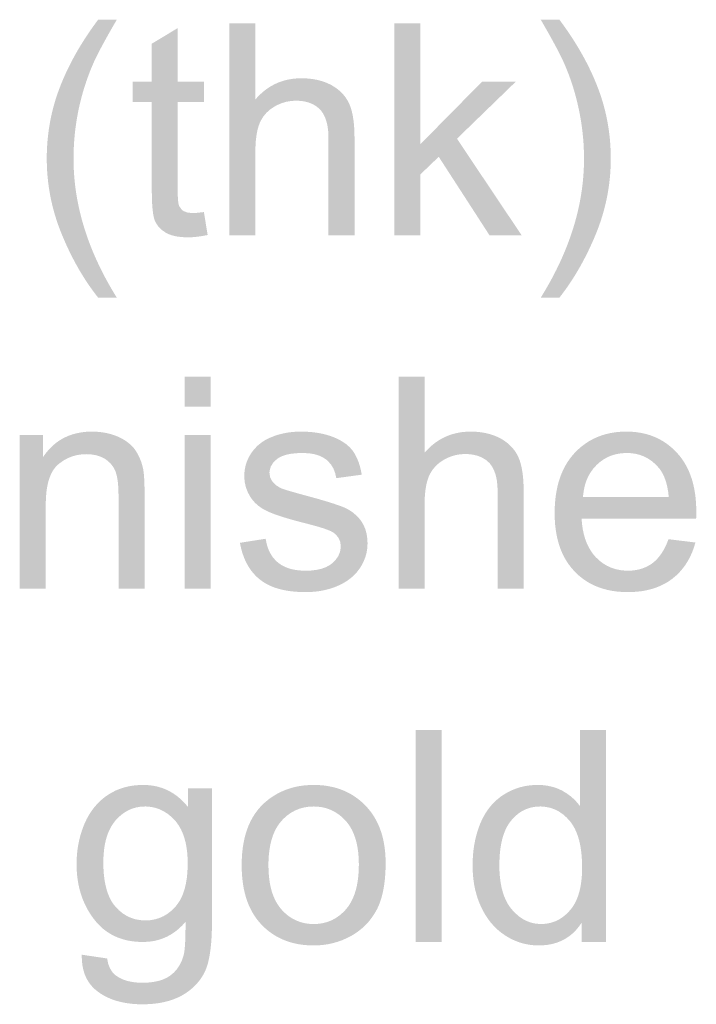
# Model space of a CAD drawing. Header units: millimetres. Extents: x 502444 to 745500, y -417645 to -375189.
# Tile 118 of 208: x 704653 to 705334, y -402509 to -401518. Entities that reach past the tile are written whole.
import ezdxf

# ---------------------------------------------------------------- set-up
doc = ezdxf.new("R2010")
doc.units = ezdxf.units.MM
doc.layers.add('PDF_Solid Fills', color=7, linetype='Continuous')

msp = doc.modelspace()

# ---------------------------------------------------------------- hatches: boundary and pattern name
at = {"layer": 'PDF_Solid Fills', "lineweight": 25, "transparency": 33554559}
for points in [[(704750.98636, -401517.59974), (704732.20476, -401517.59974), (704729.70372, -401520.98053), (704726.56976, -401525.33917), (704723.5376, -401529.70097), (704720.60617, -401534.06383), (704717.77654, -401538.42985), (704715.04817, -401542.79693), (704712.42159, -401547.16612), (704709.89576, -401551.53846), (704707.47171, -401555.91187), (704705.14893, -401560.28739), (704702.92742, -401564.66607), (704700.8077, -401569.0458), (704698.78924, -401573.42765), (704696.87206, -401577.8116), (704695.05614, -401582.19766), (704693.342, -401586.58583), (704691.72914, -401590.97612), (704690.90319, -401593.36324), (704689.3668, -401598.09529), (704687.95383, -401602.85899), (704686.66323, -401607.65434), (704685.49551, -401612.48133), (704684.45121, -401617.34102), (704683.52927, -401622.23236), (704682.73022, -401627.15534), (704682.05459, -401632.10997), (704681.50132, -401637.0973), (704681.07147, -401642.11627), (704680.76398, -401647.16689), (704680.57991, -401652.24915), (704680.5182, -401657.36411), (704680.5393, -401660.3198), (704680.67379, -401665.33983), (704680.93118, -401670.33876), (704681.3125, -401675.3166), (704681.81672, -401680.27228), (704682.44488, -401685.20581), (704683.19646, -401690.1193), (704684.07146, -401695.00958), (704685.06935, -401699.87876), (704686.19118, -401704.72685), (704687.43643, -401709.55279), (704688.8051, -401714.35762), (704690.29718, -401719.14137), (704691.91321, -401723.90296), (704693.65213, -401728.6424), (704695.51447, -401733.36074), (704697.08619, -401737.1371), (704699.19537, -401741.9989), (704701.36572, -401746.7742), (704703.59778, -401751.46512), (704705.89102, -401756.07059), (704708.24597, -401760.58956), (704710.66263, -401765.02415), (704713.13995, -401769.37224), (704715.67949, -401773.63594), (704718.2797, -401777.81314), (704720.94214, -401781.90596), (704723.66523, -401785.91228), (704726.45056, -401789.83315), (704729.29707, -401793.66964), (704732.20476, -401797.41963), (704750.98636, -401797.41963), (704748.44628, -401793.2804), (704745.66781, -401788.6032), (704742.98691, -401783.92494), (704740.40358, -401779.24774), (704737.91783, -401774.56948), (704735.52912, -401769.89123), (704733.23852, -401765.21191), (704731.04496, -401760.5326), (704728.94897, -401755.85329), (704726.95056, -401751.17398), (704725.04972, -401746.49361), (704723.24593, -401741.81325), (704721.54024, -401737.13288), (704719.93159, -401732.45146), (704718.42052, -401727.77003), (704717.00702, -401723.08861), (704715.6911, -401718.40614), (704714.47222, -401713.72366), (704713.35144, -401709.04119), (704712.32771, -401704.35765), (704711.40155, -401699.67518), (704710.57297, -401694.99059), (704709.84196, -401690.30706), (704709.20799, -401685.62248), (704708.67213, -401680.93789), (704708.23331, -401676.2533), (704707.89207, -401671.56766), (704707.6484, -401666.88202), (704707.5023, -401662.19638), (704707.45325, -401657.50969), (704707.50441, -401652.53713), (704707.65948, -401647.53819), (704707.91791, -401642.54454), (704708.27973, -401637.55616), (704708.74544, -401632.57199), (704709.31454, -401627.5931), (704709.987, -401622.61843), (704710.76337, -401617.64904), (704711.64364, -401612.68386), (704712.62676, -401607.72396), (704713.71431, -401602.76933), (704714.68003, -401598.78095), (704715.96483, -401593.88117), (704717.34721, -401589.0257), (704718.82717, -401584.21559), (704720.40469, -401579.44978), (704722.07979, -401574.73038), (704723.85247, -401570.05529), (704725.72324, -401565.4245), (704727.69106, -401560.84013), (704728.65678, -401558.69773), (704730.13673, -401555.58381), (704731.86668, -401552.10703), (704733.84716, -401548.26737), (704736.07817, -401544.0638), (704738.55918, -401539.49841), (704741.29071, -401534.56805), (704744.27224, -401529.27587), (704747.5043, -401523.61977)], [(705196.36327, -401517.59974), (705177.58115, -401517.59974), (705180.58114, -401522.78855), (705183.84695, -401528.50372), (705186.86435, -401533.85813), (705189.63333, -401538.8539), (705192.15284, -401543.48997), (705194.42445, -401547.76632), (705196.4466, -401551.68298), (705198.22086, -401555.24099), (705199.74564, -401558.43823), (705201.02201, -401561.27683), (705202.60375, -401564.94243), (705204.49035, -401569.56689), (705206.27569, -401574.23777), (705207.95922, -401578.95294), (705209.54097, -401583.71348), (705211.02146, -401588.51832), (705212.40067, -401593.36957), (705213.67757, -401598.26513), (705214.85372, -401603.20604), (705215.85319, -401607.69443), (705216.85266, -401612.64272), (705217.74717, -401617.5984), (705218.5362, -401622.56147), (705219.22027, -401627.53192), (705219.79886, -401632.51081), (705220.27248, -401637.49603), (705220.64063, -401642.48863), (705220.90381, -401647.48756), (705221.06151, -401652.49493), (705221.11425, -401657.50969), (705221.07628, -401661.65735), (705220.94126, -401666.34405), (705220.70866, -401671.02969), (705220.3785, -401675.71428), (705219.95128, -401680.39991), (705219.42597, -401685.0845), (705218.8036, -401689.76909), (705218.08367, -401694.45262), (705217.26616, -401699.13615), (705216.35161, -401703.81968), (705215.33895, -401708.50321), (705214.22925, -401713.18569), (705213.02197, -401717.86816), (705211.71713, -401722.55064), (705210.3147, -401727.23206), (705208.81471, -401731.91348), (705207.21766, -401736.59491), (705205.52252, -401741.27527), (705203.73034, -401745.95564), (705201.84057, -401750.63601), (705199.85324, -401755.31637), (705197.76885, -401759.99569), (705195.58637, -401764.67499), (705193.30684, -401769.35325), (705190.92974, -401774.03151), (705188.45506, -401778.70976), (705185.88281, -401783.38802), (705183.21299, -401788.06523), (705180.44612, -401792.74243), (705177.58115, -401797.41963), (705196.36327, -401797.41963), (705198.56579, -401794.57575), (705201.41125, -401790.75931), (705204.19816, -401786.85742), (705206.926, -401782.86904), (705209.5953, -401778.79626), (705212.20605, -401774.63805), (705214.7572, -401770.39333), (705217.25034, -401766.06423), (705219.6844, -401761.64863), (705222.0594, -401757.14759), (705224.37585, -401752.5611), (705226.63322, -401747.89023), (705228.83206, -401743.13286), (705230.97182, -401738.28899), (705233.05304, -401733.36074), (705234.16063, -401730.59492), (705235.95071, -401725.86392), (705237.61737, -401721.11183), (705239.16062, -401716.33758), (705240.58044, -401711.54118), (705241.87685, -401706.72474), (705243.04984, -401701.88509), (705244.09889, -401697.02434), (705245.02505, -401692.1425), (705245.82726, -401687.23956), (705246.50606, -401682.31341), (705247.06196, -401677.36722), (705247.49393, -401672.39888), (705247.80247, -401667.40839), (705247.9876, -401662.39785), (705248.0493, -401657.36411), (705248.03348, -401654.76708), (705247.91006, -401649.66793), (705247.66323, -401644.60149), (705247.2935, -401639.5667), (705246.80141, -401634.5646), (705246.18591, -401629.5931), (705245.44752, -401624.65429), (705244.58623, -401619.74819), (705243.60259, -401614.87268), (705242.49552, -401610.02986), (705241.26556, -401605.21869), (705239.91272, -401600.43917), (705238.43699, -401595.6913), (705236.83836, -401590.97612), (705235.59628, -401587.57106), (705233.90483, -401583.18184), (705232.11158, -401578.79577), (705230.2176, -401574.41076), (705228.22183, -401570.02786), (705226.12426, -401565.64813), (705223.92595, -401561.26945), (705221.62585, -401556.89288), (705219.22449, -401552.51947), (705216.72186, -401548.14712), (705214.11744, -401543.77688), (705211.41175, -401539.40875), (705208.60479, -401535.04273), (705205.69658, -401530.67882), (705202.68709, -401526.31702), (705199.57581, -401521.95732)], [(704812.28207, -401526.04381), (704786.22043, -401541.7674), (704786.22043, -401580.05737), (704767.00213, -401580.05737), (704767.00213, -401600.43917), (704786.22043, -401600.43917), (704786.22043, -401689.39356), (704786.22518, -401691.1309), (704786.34596, -401698.08447), (704786.63183, -401704.19837), (704787.08225, -401709.47262), (704787.69775, -401713.9072), (704827.13277, -401712.25109), (704822.36801, -401711.8513), (704818.25146, -401710.35764), (704816.57056, -401709.16566), (704813.73829, -401705.26272), (704812.96983, -401702.4758), (704812.45401, -401697.60767), (704812.28207, -401690.84925), (704812.28207, -401600.43917), (704838.63485, -401600.43917), (704838.63485, -401580.05737), (704812.28207, -401580.05737)], [(704890.46698, -401521.24003), (704864.25977, -401521.24003), (704864.25977, -401734.67086), (704890.46698, -401734.67086), (704890.46698, -401650.0846), (704890.55137, -401645.17006), (704890.8905, -401639.51396), (704891.48807, -401634.3241), (704892.34461, -401629.59943), (704893.46011, -401625.34205), (704894.83458, -401621.54987), (704895.95536, -401619.15642), (704898.48225, -401615.02668), (704901.58825, -401611.30728), (704905.27443, -401607.99822), (704909.53971, -401605.09844), (704912.24856, -401603.63009), (704916.82555, -401601.66068), (704921.53967, -401600.25457), (704926.39093, -401599.41069), (704931.37931, -401599.12905), (704890.46698, -401597.81892)], [(705056.44594, -401521.24003), (705030.23874, -401521.24003), (705030.23874, -401734.67086), (705056.44594, -401734.67086), (705056.44594, -401673.37884), (705074.9364, -401655.61729), (705056.44594, -401642.95065)], [(704936.76643, -401576.56266), (704932.69893, -401576.67869), (704927.73375, -401577.15126), (704922.93313, -401577.98881), (704918.2976, -401579.19029), (704913.82714, -401580.75779), (704909.52178, -401582.68922), (704905.38097, -401584.98563), (704901.40524, -401587.64701), (704897.59407, -401590.67232), (704893.94798, -401594.06366), (704890.46698, -401597.81892), (704931.37931, -401599.12905), (704933.67519, -401599.17863), (704939.00693, -401599.72926), (704943.85976, -401600.88748), (704948.23422, -401602.6533), (704952.13031, -401605.02776), (704955.54802, -401608.00982), (704956.13662, -401608.66383), (704958.53693, -401611.96129), (704960.50106, -401615.80938), (704962.02849, -401620.20599), (704963.11973, -401625.15113), (704963.77426, -401630.64689), (704963.99261, -401636.69118), (704963.99261, -401734.67086), (704990.19982, -401734.67086), (704990.19982, -401636.69118), (704990.19929, -401636.27029), (704990.07746, -401630.08571), (704989.73938, -401624.33256), (704989.18558, -401619.01085), (704988.41607, -401614.12162), (704987.43084, -401609.66277), (704986.22989, -401605.63641), (704984.8127, -401602.04149), (704983.99203, -401600.37272), (704981.50153, -401596.2472), (704978.51842, -401592.47189), (704975.04269, -401589.04996), (704971.07435, -401585.9793), (704966.61339, -401583.25989), (704965.79535, -401582.8369), (704961.54431, -401580.92024), (704957.05856, -401579.35168), (704952.33758, -401578.13122), (704947.3819, -401577.25991), (704942.19151, -401576.73776)], [(705152.39346, -401580.05737), (705118.4695, -401580.05737), (705056.44594, -401642.95065), (705074.9364, -401655.61729), (705126.04068, -401734.67086), (705158.36284, -401734.67086), (705093.28128, -401637.41902)], [(704838.63485, -401711.23211), (704836.83263, -401711.47894), (704831.4587, -401712.05806), (704827.13277, -401712.25109), (704787.69775, -401713.9072), (704788.47834, -401717.50213), (704789.42348, -401720.25845), (704790.14342, -401721.77744), (704792.76156, -401725.76899), (704796.20986, -401729.24261), (704800.48885, -401732.19618), (704802.60383, -401733.27635), (704806.694, -401734.77846), (704811.39336, -401735.85124), (704816.70189, -401736.4947), (704822.6196, -401736.70988), (704827.04522, -401736.56959), (704831.87537, -401736.13393), (704837.00036, -401735.40503), (704842.42017, -401734.37972)], [(704845.47765, -401876.95949), (704819.27097, -401876.95949), (704819.27097, -401907.09653), (704845.47765, -401907.09653)], [(705060.66797, -401876.95949), (705034.4613, -401876.95949), (705034.4613, -402090.39138), (705060.66797, -402090.39138), (705060.66797, -402005.80512), (705060.75289, -402000.88952), (705061.0915, -401995.23342), (705061.6896, -401990.04356), (705062.54613, -401985.31994), (705063.66164, -401981.06151), (705065.03611, -401977.26933), (705066.15688, -401974.87588), (705068.68325, -401970.7472), (705071.78978, -401967.0278), (705075.47542, -401963.71768), (705079.74123, -401960.8179), (705082.45008, -401959.34955), (705087.02655, -401957.38121), (705091.74067, -401955.97403), (705096.59193, -401955.13015), (705101.58031, -401954.84956), (705060.66797, -401953.53839)], [(704676.87844, -401935.77683), (704653.29201, -401935.77683), (704653.29201, -402090.39138), (704679.49922, -402090.39138), (704679.49922, -402005.95068), (704679.49922, -402005.77875), (704679.65692, -401999.44438), (704680.11525, -401993.5773), (704680.87369, -401988.17964), (704681.93223, -401983.24927), (704683.2914, -401978.78831), (704684.95015, -401974.79466), (704686.90953, -401971.26935), (704689.16955, -401968.21134), (704691.72914, -401965.62274), (704693.60044, -401964.06262), (704697.54083, -401961.29153), (704701.70274, -401959.02466), (704676.87844, -401957.76095)], [(704726.0898, -401932.28317), (704725.03442, -401932.2895), (704719.90258, -401932.53001), (704714.9738, -401933.11228), (704710.24913, -401934.03633), (704705.72752, -401935.30321), (704701.40897, -401936.91291), (704697.29452, -401938.86438), (704693.38315, -401941.15762), (704689.67535, -401943.79369), (704686.17114, -401946.77153), (704682.86999, -401950.09219), (704679.77242, -401953.75568), (704676.87844, -401957.76095), (704701.70274, -401959.02466), (704706.08511, -401957.26201), (704710.68795, -401956.00252), (704715.5123, -401955.24619), (704720.55712, -401954.99513), (704771.84653, -401954.42973), (704769.33177, -401950.48143), (704767.86078, -401948.58165), (704764.70784, -401945.30001), (704760.99002, -401942.31479), (704756.70733, -401939.62492), (704751.8603, -401937.23252), (704750.20155, -401936.56586), (704745.68152, -401935.02367), (704741.01012, -401933.82431), (704736.18787, -401932.96777), (704731.21426, -401932.45406)], [(704845.47765, -401935.77683), (704819.27097, -401935.77683), (704819.27097, -402090.39138), (704845.47765, -402090.39138)], [(704936.18415, -401932.28317), (704932.90409, -401932.34013), (704927.85875, -401932.66292), (704922.96214, -401933.27051), (704918.21479, -401934.16291), (704913.6167, -401935.34012), (704909.49382, -401936.69244), (704904.64943, -401938.62809), (704900.44216, -401940.75045), (704896.87308, -401943.05635), (704893.03817, -401946.12912), (704889.60675, -401949.59219), (704886.61467, -401953.4213), (704938.07655, -401953.82953), (704939.09922, -401953.83796), (704944.66356, -401954.17446), (704949.71628, -401955.01307), (704954.25846, -401956.35061), (704958.28904, -401958.18816), (704961.80907, -401960.52676), (704963.54166, -401962.05102), (704966.59493, -401965.5489), (704968.9984, -401969.56682), (704970.75156, -401974.10478), (704971.85494, -401979.16279), (704997.47986, -401975.66807), (704997.20507, -401974.09002), (704996.03947, -401968.74509), (704994.58113, -401963.82844), (704992.83114, -401959.34006), (704990.7879, -401955.27889), (704988.45299, -401951.64599), (704988.12809, -401951.21455), (704985.23201, -401947.92237), (704981.79267, -401944.90656), (704977.81008, -401942.16922), (704973.28425, -401939.70826), (704968.21517, -401937.52366), (704965.5348, -401936.57113), (704961.13925, -401935.26101), (704956.54538, -401934.18929), (704951.75267, -401933.3549), (704946.76165, -401932.75891), (704941.57232, -401932.40237)], [(705106.96742, -401932.28317), (705102.90045, -401932.39815), (705097.93528, -401932.87072), (705093.13466, -401933.70828), (705088.49912, -401934.90975), (705084.02867, -401936.47725), (705079.72277, -401938.40868), (705075.58196, -401940.70509), (705071.60624, -401943.36647), (705067.79559, -401946.39284), (705064.14951, -401949.78312), (705060.66797, -401953.53839), (705101.58031, -401954.84956), (705103.87671, -401954.89914), (705109.20792, -401955.44977), (705114.06075, -401956.608), (705118.43522, -401958.37382), (705122.33183, -401960.74828), (705125.74902, -401963.73034), (705126.33762, -401964.38329), (705128.73793, -401967.68181), (705130.70206, -401971.52884), (705132.23001, -401975.92546), (705133.32072, -401980.87164), (705133.97578, -401986.36636), (705134.19361, -401992.41064), (705134.19361, -402090.39138), (705160.40081, -402090.39138), (705160.40081, -401992.41064), (705160.40029, -401991.99081), (705160.27845, -401985.80623), (705159.94037, -401980.05308), (705159.38658, -401974.73137), (705158.61759, -401969.84109), (705157.63184, -401965.38223), (705156.43089, -401961.35587), (705155.0137, -401957.76095), (705154.19303, -401956.09323), (705151.70253, -401951.96666), (705148.71941, -401948.19241), (705145.24369, -401944.76942), (705141.27534, -401941.69876), (705136.81439, -401938.98041), (705135.99635, -401938.55636), (705131.74531, -401936.6397), (705127.25956, -401935.07114), (705122.53911, -401933.85173), (705117.58343, -401932.98043), (705112.39304, -401932.45722)], [(705263.77394, -401932.28317), (705263.30981, -401932.28423), (705258.10571, -401932.45722), (705253.06564, -401932.92557), (705248.18854, -401933.68929), (705243.47495, -401934.7473), (705238.92485, -401936.09962), (705234.53827, -401937.74835), (705230.31518, -401939.69138), (705226.25559, -401941.92872), (705222.35897, -401944.46141), (705218.62639, -401947.28946), (705215.05678, -401950.41181), (705211.65067, -401953.82953), (705264.06508, -401953.82953), (705267.85621, -401953.97193), (705272.6948, -401954.60168), (705277.28603, -401955.73669), (705281.62991, -401957.37488), (705285.72641, -401959.51833), (705289.57556, -401962.16494), (705293.17787, -401965.31578), (705296.53281, -401968.97083), (705297.6056, -401970.3337), (705299.85032, -401973.80626), (705301.78597, -401977.74929), (705303.41201, -401982.16383), (705304.72847, -401987.0499), (705305.73532, -401992.40642), (705306.4331, -401998.23446), (705220.09527, -401998.23446), (705333.52375, -402000.22285), (705332.90613, -401994.98975), (705332.06542, -401989.95073), (705331.00054, -401985.10792), (705329.71258, -401980.46025), (705328.2015, -401976.00773), (705326.4668, -401971.75036), (705324.50848, -401967.68814), (705322.32652, -401963.82106), (705319.92146, -401960.15018), (705317.29278, -401956.67445), (705314.44099, -401953.39282), (705311.83604, -401950.73671), (705308.287, -401947.53313), (705304.57393, -401944.63652), (705300.69736, -401942.04369), (705296.65623, -401939.75573), (705292.45055, -401937.77367), (705288.08136, -401936.0954), (705283.54815, -401934.72304), (705278.85038, -401933.65553), (705273.9891, -401932.89288), (705268.96327, -401932.43507)], [(704771.84653, -401954.42973), (704720.55712, -401954.99513), (704725.33242, -401955.25146), (704730.19686, -401956.11222), (704734.72005, -401957.57951), (704738.902, -401959.65335), (704740.95052, -401961.04364), (704744.62772, -401964.29785), (704747.53594, -401968.05628), (704749.67623, -401972.31998), (704750.73319, -401975.67335), (704751.60872, -401979.85793), (704752.23372, -401984.69758), (704752.60871, -401990.19229), (704752.73372, -401996.34207), (704752.73372, -402090.39138), (704778.94092, -402090.39138), (704778.94092, -401995.32308), (704778.93934, -401994.11844), (704778.86603, -401987.63112), (704778.68406, -401981.96025), (704778.39293, -401977.10583), (704777.99366, -401973.06681), (704777.4847, -401969.84425), (704777.13291, -401968.25143), (704775.74684, -401963.31473), (704773.98471, -401958.7082)], [(704886.61467, -401953.4213), (704884.06035, -401957.61538), (704883.85413, -401958.00145), (704881.84253, -401962.4487), (704880.4053, -401967.06894), (704879.54348, -401971.86428), (704879.25604, -401976.83263), (704879.31775, -401979.14802), (704879.87945, -401984.04463), (704881.0266, -401988.7366), (704882.76025, -401993.22393), (704885.07986, -401997.50662), (704886.80876, -402000.11526), (704889.83618, -402003.72179), (704893.37151, -402006.93908), (704897.4158, -402009.76924), (704901.96905, -402012.21122), (704903.29447, -402012.83358), (704906.38887, -402014.1553), (704909.97641, -402015.52977), (704914.0571, -402016.95593), (704918.63145, -402018.43483), (704923.69895, -402019.96647), (704929.26012, -402021.55085), (704935.31442, -402023.18798), (704941.8624, -402024.8768), (704947.12293, -402026.2365), (704953.37186, -402027.97067), (704958.64927, -402029.58986), (704962.95517, -402031.09407), (704966.28955, -402032.48331), (704968.65189, -402033.75757), (704970.76, -402035.34301), (704973.87602, -402038.86199), (704975.74522, -402042.99278), (704976.36863, -402047.73433), (704976.35439, -402048.51702), (704975.68456, -402053.0687), (704974.00736, -402057.31974), (704971.32382, -402061.26804), (704967.6329, -402064.9136), (704964.89346, -402066.91676), (704961.17194, -402068.86928), (704956.90614, -402070.38722), (704952.09602, -402071.4716), (704946.74161, -402072.12139), (704940.84289, -402072.33869), (704992.93399, -402073.3545), (704995.7325, -402069.57287), (704996.70666, -402068.0349), (704999.08165, -402063.64462), (705000.92869, -402059.14358), (705002.24831, -402054.52966), (705003.03997, -402049.80499), (705003.30368, -402044.96851), (705003.10959, -402040.38941), (705002.39018, -402035.37255), (705001.13914, -402030.72699), (704999.35697, -402026.45169), (704997.04315, -402022.54769), (704995.39706, -402020.34727), (704992.18135, -402016.83462), (704988.5205, -402013.72493), (704984.4145, -402011.01924), (704979.86282, -402008.7165), (704979.20354, -402008.4433), (704976.15292, -402007.25132), (704972.60915, -402005.97917), (704968.57172, -402004.62474), (704964.04166, -402003.19014), (704959.01794, -402001.67222), (704953.50161, -402000.07412), (704947.49161, -401998.3948), (704940.98846, -401996.6332), (704934.5908, -401994.87582), (704928.47162, -401993.16275), (704923.63988, -401991.76824), (704920.09558, -401990.69229), (704917.83874, -401989.93597), (704915.11828, -401988.70601), (704910.88833, -401986.05412), (704907.79288, -401982.94759), (704907.66788, -401982.78725), (704905.35934, -401978.52566), (704904.58983, -401973.77567), (704904.73118, -401971.64488), (704905.97432, -401967.35797), (704908.4991, -401963.40861), (704912.30605, -401959.79892), (704913.88094, -401958.70926), (704917.36827, -401956.95293), (704921.53124, -401955.5869), (704926.37036, -401954.61011), (704931.88564, -401954.02467), (704938.07655, -401953.82953)], [(705211.65067, -401953.82953), (705210.11006, -401955.54154), (705207.36587, -401958.92339), (705204.84109, -401962.49617), (705202.53572, -401966.25987), (705200.44975, -401970.21344), (705198.58372, -401974.359), (705196.93711, -401978.69549), (705195.51042, -401983.2229), (705194.30262, -401987.94125), (705193.31475, -401992.84946), (705192.5463, -401997.94965), (705191.99724, -402003.24078), (705191.66813, -402008.72178), (705191.55843, -402014.39475), (705191.56054, -402015.16374), (705191.70716, -402020.78187), (705192.0848, -402026.20274), (705192.69397, -402031.42952), (705193.53469, -402036.45904), (705194.60641, -402041.29447), (705195.90915, -402045.93264), (705197.44343, -402050.37567), (705199.20872, -402054.62249), (705201.20555, -402058.67417), (705203.4334, -402062.52964), (705205.89278, -402066.18891), (705208.58317, -402069.65304), (705211.5051, -402072.92096), (705265.37521, -402072.33869), (705262.83723, -402072.27961), (705257.89843, -402071.7986), (705253.18747, -402070.83658), (705248.70489, -402069.39249), (705244.44963, -402067.46739), (705240.42274, -402065.05917), (705236.62423, -402062.16994), (705233.05304, -402058.79864), (705230.87108, -402056.33556), (705228.29514, -402052.85351), (705226.01772, -402049.06027), (705224.03988, -402044.95691), (705222.36161, -402040.54342), (705220.98187, -402035.81874), (705219.9017, -402030.7829), (705219.12059, -402025.43797), (705218.63905, -402019.78187), (705333.95096, -402019.78187), (705334.02374, -402017.25656), (705334.09653, -402012.7935), (705334.08862, -402011.27662), (705333.91773, -402005.65217), (705333.52375, -402000.22285), (705220.09527, -401998.23446), (705220.28356, -401995.92329), (705221.00877, -401990.74925), (705222.13535, -401985.87163), (705223.66224, -401981.28936), (705225.59051, -401977.00245), (705227.91961, -401973.0109), (705230.65009, -401969.31471), (705233.78088, -401965.91388), (705237.22444, -401962.84321), (705241.09416, -401960.089), (705245.20596, -401957.83584), (705249.55879, -401956.08374), (705254.15266, -401954.83163), (705258.98809, -401954.08058), (705264.06508, -401953.82953)], [(704900.80397, -402040.16367), (704874.88791, -402044.24066), (704875.93537, -402049.28706), (704877.32672, -402054.35456), (704879.00657, -402059.12037), (704880.97386, -402063.58344), (704883.2286, -402067.74481), (704885.77132, -402071.60346), (704888.602, -402075.15935), (704891.72014, -402078.41356), (704895.12572, -402081.36503), (704898.33404, -402083.69097), (704901.91473, -402085.83021), (704905.78445, -402087.71839), (704909.94424, -402089.35446), (704914.39412, -402090.73948), (704919.13304, -402091.87239), (704924.16256, -402092.75318), (704929.48111, -402093.38187), (704935.09027, -402093.75951), (704940.98846, -402093.88609), (704945.30121, -402093.79327), (704950.42514, -402093.4304), (704955.3861, -402092.79116), (704960.18461, -402091.87661), (704964.81962, -402090.68674), (704969.29218, -402089.22155), (704973.60229, -402087.47999), (704977.91663, -402085.40616), (704982.24467, -402082.85448), (704986.19034, -402079.99478), (704989.75309, -402076.82812), (704992.93399, -402073.3545), (704940.84289, -402072.33869), (704940.20102, -402072.33552), (704934.60082, -402072.06442), (704929.42942, -402071.34924), (704924.68735, -402070.1889), (704920.37354, -402068.58342), (704916.48958, -402066.53385), (704913.0339, -402064.04019), (704910.73063, -402061.93787), (704907.77178, -402058.48429), (704905.29974, -402054.58029), (704903.31451, -402050.22588), (704901.8161, -402045.41998)], [(705306.14196, -402040.60038), (705306.04861, -402040.85882), (705303.94788, -402046.07821), (705301.61614, -402050.80394), (705299.0539, -402055.03494), (705296.26066, -402058.77332), (705293.23641, -402062.01698), (705289.98115, -402064.76803), (705288.49064, -402065.81972), (705284.44899, -402068.16676), (705280.11672, -402069.99165), (705275.49385, -402071.29544), (705270.57983, -402072.07814), (705265.37521, -402072.33869), (705211.5051, -402072.92096), (705212.62008, -402074.07391), (705215.98452, -402077.23846), (705219.53461, -402080.12769), (705223.27036, -402082.74161), (705227.19071, -402085.08021), (705231.29671, -402087.14455), (705235.58837, -402088.93252), (705240.06515, -402090.44623), (705244.72758, -402091.68462), (705249.57514, -402092.6477), (705254.60783, -402093.33546), (705259.82617, -402093.74791), (705265.22963, -402093.88609), (705268.90526, -402093.8228), (705274.23699, -402093.4958), (705279.36356, -402092.8882), (705284.28443, -402092.00002), (705288.99961, -402090.83125), (705293.50909, -402089.38189), (705297.81288, -402087.65299), (705301.91096, -402085.6435), (705305.80389, -402083.35342), (705309.49059, -402080.78276), (705310.21316, -402080.22791), (705313.80334, -402077.20365), (705317.13508, -402073.92729), (705320.20891, -402070.39882), (705323.02378, -402066.61929), (705325.58073, -402062.58871), (705327.87872, -402058.30602), (705329.91827, -402053.77123), (705331.69991, -402048.98643), (705333.22259, -402043.94952)], [(705051.6411, -402446.11084), (705051.6411, -402232.68), (705077.84831, -402232.68), (705077.84831, -402446.11084)], [(705243.09942, -402232.68), (705217.03779, -402232.68), (705217.03779, -402309.2589), (705176.8533, -402309.69561), (705178.17608, -402309.71565), (705182.93715, -402310.1492), (705187.48302, -402311.14392), (705191.81476, -402312.69982), (705195.93131, -402314.81902), (705199.83267, -402317.49939), (705203.51936, -402320.74094), (705206.9914, -402324.54578), (705207.27041, -402324.88861), (705209.54097, -402328.02784), (705211.57261, -402331.49618), (705213.36533, -402335.29575), (705214.91912, -402339.42549), (705216.23346, -402343.88539), (705217.30941, -402348.67441), (705218.1459, -402353.79465), (705218.74348, -402359.244), (705219.10213, -402365.02352), (705219.22133, -402371.1332), (705219.20392, -402373.31041), (705218.97027, -402379.18065), (705218.46394, -402384.71228), (705217.68494, -402389.9053), (705216.63325, -402394.75867), (705215.30836, -402399.27236), (705213.71132, -402403.44746), (705211.84107, -402407.28289), (705209.69814, -402410.77971), (705207.28254, -402413.93688), (705207.24879, -402413.97591), (705203.69553, -402417.71219), (705199.93446, -402420.87357), (705195.96559, -402423.46006), (705191.78997, -402425.47166), (705218.78462, -402426.60246), (705218.78462, -402446.11084), (705243.09942, -402446.11084)], [(704777.4847, -402288.00264), (704773.67353, -402288.09335), (704768.58071, -402288.51213), (704763.66829, -402289.27162), (704758.93623, -402290.37394), (704754.38508, -402291.81697), (704750.01431, -402293.60072), (704745.82393, -402295.72729), (704741.81391, -402298.19459), (704739.06972, -402300.13551), (704735.39885, -402303.12284), (704731.9727, -402306.39499), (704728.7918, -402309.95194), (704725.85563, -402313.79265), (704723.16471, -402317.91711), (704720.71904, -402322.32638), (704718.51862, -402327.02046), (704717.53286, -402329.42235), (704715.88677, -402333.91495), (704714.46062, -402338.49827), (704713.25387, -402343.17442), (704712.26653, -402347.94234), (704711.4986, -402352.80203), (704710.94955, -402357.75349), (704710.62044, -402362.79568), (704710.51073, -402367.93068), (704710.51284, -402368.61633), (704710.66263, -402373.84311), (704711.04923, -402378.94541), (704711.6737, -402383.9222), (704712.53604, -402388.77556), (704713.6352, -402393.50339), (704714.97222, -402398.10676), (704716.54711, -402402.58565), (704718.35881, -402406.93901), (704720.40839, -402411.16895), (704722.69582, -402415.27337), (704725.22008, -402419.25332), (704727.9822, -402423.10879), (704730.58979, -402426.32081), (704733.81499, -402429.7554), (704737.24536, -402432.86298), (704740.88037, -402435.64357), (704744.72003, -402438.09715), (704748.76485, -402440.22373), (704753.01483, -402442.02224), (704757.46999, -402443.49481), (704762.12979, -402444.63932), (704766.99475, -402445.45683), (704772.06436, -402445.94734), (704777.33913, -402446.11084), (704778.44567, -402446.10134), (704783.3428, -402445.82181), (704788.07855, -402445.15515), (704792.65238, -402444.10135), (704797.06481, -402442.65937), (704801.31533, -402440.83027), (704805.40445, -402438.61402), (704809.33218, -402436.01066), (704813.098, -402433.0191), (704816.70189, -402429.64042), (704820.14439, -402425.87461), (704846.7883, -402425.14676), (704779.81433, -402424.41892), (704778.856, -402424.40942), (704773.95676, -402424.03601), (704769.29432, -402423.12145), (704764.8687, -402421.66787), (704760.67937, -402419.6721), (704756.72632, -402417.13624), (704753.01009, -402414.05924), (704749.53067, -402410.44216), (704747.86664, -402408.36305), (704745.67941, -402405.06138), (704743.74956, -402401.40949), (704742.07763, -402397.40739), (704740.66202, -402393.05403), (704739.50432, -402388.35151), (704738.60401, -402383.29878), (704737.96055, -402377.89584), (704737.57448, -402372.14164), (704737.44631, -402366.03828), (704737.4558, -402364.46761), (704737.6731, -402358.67543), (704738.17574, -402353.20076), (704738.96318, -402348.04677), (704740.03597, -402343.21029), (704741.39356, -402338.69342), (704743.03648, -402334.49618), (704744.96475, -402330.61749), (704747.17782, -402327.05843), (704749.67623, -402323.81793), (704749.98214, -402323.46773), (704753.55544, -402319.81372), (704757.33761, -402316.72196), (704761.3281, -402314.19243), (704765.52745, -402312.22514), (704769.93567, -402310.82008), (704774.55222, -402309.9762), (704779.37763, -402309.69561), (704819.6196, -402306.62811), (704816.13385, -402303.08909), (704812.48671, -402299.92243), (704808.67765, -402297.12919), (704804.70667, -402294.70831), (704800.5743, -402292.65979), (704796.28001, -402290.98258), (704791.82379, -402289.67984), (704787.20566, -402288.74841), (704782.42614, -402288.18935)], [(704846.7883, -402291.49735), (704822.6196, -402291.49735), (704822.6196, -402310.13232), (704789.90766, -402311.08274), (704794.27527, -402312.59117), (704798.4493, -402314.64708), (704802.42925, -402317.25255), (704806.21511, -402320.40655), (704809.80686, -402324.10907), (704810.86066, -402325.37489), (704813.26783, -402328.72509), (704815.39124, -402332.3928), (704817.23195, -402336.37591), (704818.78891, -402340.67443), (704820.06317, -402345.29045), (704821.0542, -402350.22187), (704821.762, -402355.46869), (704822.18658, -402361.03196), (704822.32846, -402366.91169), (704822.28943, -402370.21126), (704822.01042, -402376.07623), (704821.46242, -402381.59309), (704820.64544, -402386.76185), (704819.56, -402391.5804), (704818.20558, -402396.05085), (704816.58164, -402400.17215), (704814.68976, -402403.94429), (704812.52838, -402407.36728), (704810.09853, -402410.44216), (704809.46984, -402411.1468), (704805.91025, -402414.66789), (704802.12545, -402417.64784), (704798.11492, -402420.0856), (704793.87811, -402421.98116), (704789.4161, -402423.33559), (704784.72782, -402424.14782), (704779.81433, -402424.41892), (704846.7883, -402425.14676)], [(704949.14192, -402288.00264), (704944.72895, -402288.10707), (704939.63878, -402288.49947), (704934.69734, -402289.18512), (704929.9041, -402290.16191), (704925.2596, -402291.4309), (704920.76383, -402292.99313), (704916.41627, -402294.8465), (704912.21797, -402296.99206), (704908.16788, -402299.42982), (704904.26599, -402302.15977), (704900.51284, -402305.18297), (704898.69744, -402306.81904), (704895.65842, -402309.88126), (704892.84408, -402313.15341), (704890.25548, -402316.63652), (704887.89156, -402320.32849), (704885.75285, -402324.23143), (704883.83936, -402328.34429), (704882.15107, -402332.66601), (704880.68747, -402337.1987), (704879.4496, -402341.9413), (704878.43642, -402346.89382), (704877.64845, -402352.05625), (704877.08569, -402357.4286), (704876.74814, -402363.01192), (704876.63527, -402368.8041), (704876.65214, -402371.04565), (704876.85098, -402376.71546), (704877.27345, -402382.18064), (704877.9206, -402387.44223), (704878.79243, -402392.49812), (704879.88789, -402397.34832), (704881.20804, -402401.99493), (704882.75234, -402406.4369), (704884.52079, -402410.67317), (704886.5134, -402414.70587), (704888.73069, -402418.53286), (704891.17215, -402422.15521), (704893.83775, -402425.57292), (704896.72751, -402428.78599), (704949.14192, -402428.05815), (704945.67568, -402427.93895), (704940.83181, -402427.3419), (704936.21474, -402426.24275), (704931.82446, -402424.64043), (704927.66044, -402422.53601), (704923.72321, -402419.92948), (704920.01278, -402416.81978), (704916.52861, -402413.20798), (704914.6763, -402410.94322), (704912.34561, -402407.53078), (704910.28865, -402403.79978), (704908.50648, -402399.75232), (704906.99805, -402395.38841), (704905.7644, -402390.70593), (704904.80449, -402385.707), (704904.11884, -402380.38951), (704903.70745, -402374.75556), (704903.57031, -402368.8041), (704903.64205, -402364.47816), (704903.97696, -402358.7556), (704904.58614, -402353.35055), (704905.46957, -402348.26301), (704906.62727, -402343.49193), (704908.05923, -402339.03941), (704909.76492, -402334.90335), (704911.7454, -402331.08479), (704913.99961, -402327.58375), (704916.52861, -402324.40021), (704918.84242, -402321.94452), (704922.48798, -402318.69453), (704926.36086, -402315.94454), (704930.46159, -402313.6956), (704934.79016, -402311.94561), (704939.34606, -402310.69561), (704944.13033, -402309.94561), (704949.14192, -402309.69561), (705001.26466, -402308.8222), (704997.99515, -402305.66292), (704994.37016, -402302.59753), (704990.5822, -402299.82539), (704986.63126, -402297.34333), (704982.5163, -402295.15451), (704978.23888, -402293.25684), (704973.79744, -402291.65136), (704969.19302, -402290.33807), (704964.4251, -402289.31698), (704959.49421, -402288.58702), (704954.39982, -402288.14926)], [(705174.3781, -402288.00264), (705171.97462, -402288.04377), (705166.99785, -402288.39398), (705162.15081, -402289.1039), (705157.43458, -402290.17351), (705152.84809, -402291.60284), (705148.39241, -402293.39186), (705144.067, -402295.54059), (705139.87186, -402298.04902), (705137.09708, -402299.97095), (705133.40722, -402302.93297), (705129.97738, -402306.18824), (705126.80703, -402309.7378), (705123.89617, -402313.58168), (705121.24533, -402317.71879), (705118.85399, -402322.15022), (705116.72214, -402326.87489), (705115.44577, -402330.17868), (705113.93628, -402334.63963), (705112.62827, -402339.2103), (705111.52121, -402343.89172), (705110.61562, -402348.68284), (705109.91151, -402353.58473), (705109.40834, -402358.59632), (705109.10613, -402363.71761), (705109.00592, -402368.94966), (705109.07554, -402373.19227), (705109.36351, -402378.40428), (705109.873, -402383.47283), (705110.60507, -402388.39792), (705111.55865, -402393.18061), (705112.73481, -402397.81984), (705114.13301, -402402.3156), (705115.75326, -402406.66897), (705117.59556, -402410.87887), (705119.28437, -402414.32823), (705121.76116, -402418.728), (705124.47581, -402422.85563), (705127.42886, -402426.7111), (705130.61925, -402430.29443), (705178.01786, -402428.05815), (705177.43083, -402428.05393), (705172.7589, -402427.69317), (705168.26472, -402426.75224), (705163.94827, -402425.23221), (705159.8101, -402423.132), (705155.84914, -402420.45268), (705152.06698, -402417.1932), (705148.46203, -402413.35355), (705146.68777, -402411.10988), (705144.4325, -402407.69639), (705142.44201, -402403.96539), (705140.71733, -402399.91688), (705139.25794, -402395.5498), (705138.06385, -402390.86522), (705137.13506, -402385.86312), (705136.47156, -402380.54352), (705136.07335, -402374.90534), (705135.94097, -402368.94966), (705136.01375, -402364.21761), (705136.32757, -402358.36531), (705136.88823, -402352.85794), (705137.69624, -402347.6955), (705138.75109, -402342.87906), (705140.0533, -402338.40545), (705141.60287, -402334.27782), (705143.39928, -402330.49513), (705145.44305, -402327.05632), (705147.73419, -402323.96351), (705147.80644, -402323.8749), (705151.24736, -402320.1133), (705154.92456, -402316.92977), (705158.83753, -402314.32535), (705162.98731, -402312.30004), (705167.37284, -402310.85278), (705171.99519, -402309.98464), (705176.8533, -402309.69561), (705217.03779, -402309.2589), (705214.54834, -402306.09014), (705211.25299, -402302.57538), (705207.60902, -402299.3602), (705203.61588, -402296.44459), (705199.27518, -402293.82646), (705198.13067, -402293.2368), (705193.8195, -402291.35284), (705189.28892, -402289.8866), (705184.53841, -402288.84018), (705179.56795, -402288.21255)], [(704819.6196, -402306.62811), (704779.37763, -402309.69561), (704780.59018, -402309.71249), (704785.34597, -402310.12283), (704789.90766, -402311.08274), (704822.6196, -402310.13232)], [(705001.26466, -402308.8222), (704949.14192, -402309.69561), (704952.31807, -402309.79688), (704957.14664, -402310.36966), (704961.76108, -402311.44666), (704966.16033, -402313.02788), (704970.34492, -402315.11437), (704974.31484, -402317.70508), (704978.06958, -402320.80001), (704981.60965, -402324.40021), (704983.04267, -402326.13544), (704985.46143, -402329.56475), (704987.59592, -402333.29681), (704989.4456, -402337.33372), (704991.01047, -402341.67337), (704992.29106, -402346.31787), (704993.28684, -402351.26511), (704993.99833, -402356.51721), (704994.42502, -402362.07205), (704994.56742, -402367.93068), (704994.46246, -402373.28299), (704994.09432, -402378.99289), (704993.46089, -402384.38422), (704992.56268, -402389.45805), (704991.39971, -402394.21225), (704989.97144, -402398.64895), (704988.27841, -402402.76602), (704986.32061, -402406.56559), (704984.09752, -402410.0466), (704981.60965, -402413.20798), (704979.32801, -402415.65734), (704975.68562, -402418.94741), (704971.82012, -402421.73116), (704967.731, -402424.00858), (704963.41878, -402425.78073), (704958.88292, -402427.04655), (704954.12397, -402427.80498), (704949.14192, -402428.05815), (704896.72751, -402428.78599), (704896.7697, -402428.8303), (704900.1795, -402432.14885), (704903.76283, -402435.17838), (704907.51967, -402437.91888), (704911.45004, -402440.3714), (704915.55446, -402442.53596), (704919.83187, -402444.41148), (704924.28281, -402445.99903), (704928.9078, -402447.29649), (704933.70578, -402448.30703), (704938.67781, -402449.02855), (704943.82284, -402449.46104), (704949.14192, -402449.60555), (704953.88663, -402449.47265), (704958.84548, -402449.04121), (704963.70728, -402448.30809), (704968.47151, -402447.27539), (704973.13921, -402445.94312), (704977.70987, -402444.30916), (704982.18349, -402442.37562), (704986.55953, -402440.1425), (704989.67345, -402438.30601), (704993.75783, -402435.53914), (704997.57321, -402432.51278), (705001.12015, -402429.22798), (705004.39809, -402425.68368), (705007.4081, -402421.88095), (705010.14913, -402417.81978), (705012.62117, -402413.49912), (705013.99195, -402410.67845), (705015.56789, -402406.85357), (705016.95924, -402402.76075), (705018.1644, -402398.4), (705019.18444, -402393.77238), (705020.01883, -402388.87682), (705020.66809, -402383.71439), (705021.13169, -402378.28402), (705021.40965, -402372.58573), (705021.50247, -402366.62055), (705021.39066, -402361.225), (705021.03781, -402355.8189), (705020.44393, -402350.60267), (705019.60955, -402345.57526), (705018.53466, -402340.73666), (705017.21873, -402336.08583), (705015.66177, -402331.62487), (705013.86431, -402327.35274), (705011.82581, -402323.26836), (705009.54681, -402319.37386), (705007.0273, -402315.66817), (705004.26623, -402312.15025)], [(704846.7883, -402425.14676), (704820.14439, -402425.87461), (704820.14755, -402431.88303), (704820.06475, -402438.37141), (704819.88912, -402444.10557), (704819.62013, -402449.08657), (704819.25726, -402453.31335), (704818.80104, -402456.78592), (704818.25146, -402459.50532), (704818.07425, -402460.15194), (704816.40548, -402464.98526), (704814.24937, -402469.37554), (704811.60591, -402473.32279), (704808.47512, -402476.827), (704804.85699, -402479.88711), (704804.64443, -402480.04218), (704801.12493, -402482.21939), (704797.15342, -402483.99997), (704792.73149, -402485.38604), (704787.85756, -402486.37549), (704782.53321, -402486.96937), (704776.75685, -402487.16663), (704831.54098, -402488.10756), (704834.54519, -402484.41875), (704837.20131, -402480.46517), (704839.50879, -402476.24788), (704840.29834, -402474.50844), (704841.53146, -402471.26689), (704842.63483, -402467.6477), (704843.60846, -402463.65193), (704844.45181, -402459.28063), (704845.16594, -402454.53276), (704845.7498, -402449.4083), (704846.20444, -402443.90726), (704846.52881, -402438.03069), (704846.72343, -402431.77649)], [(705191.78997, -402425.47166), (705187.40654, -402426.90836), (705182.81584, -402427.77123), (705178.01786, -402428.05815), (705130.61925, -402430.29443), (705134.04804, -402433.60666), (705137.7147, -402436.64673), (705141.61922, -402439.41466), (705143.18093, -402440.41465), (705147.46678, -402442.85346), (705151.86445, -402444.91675), (705156.37498, -402446.60451), (705160.99839, -402447.91779), (705165.73413, -402448.85556), (705170.58222, -402449.41779), (705175.54265, -402449.60555), (705179.81532, -402449.47159), (705184.77469, -402448.95155), (705189.49778, -402448.03805), (705193.98458, -402446.7332), (705198.23562, -402445.03489), (705202.25038, -402442.94418), (705206.02938, -402440.46106), (705209.57262, -402437.58555), (705212.87904, -402434.31657), (705215.95024, -402430.65624), (705218.78462, -402426.60246)], [(704715.75228, -402458.92304), (704715.83192, -402464.17935), (704716.34511, -402469.3017), (704717.29605, -402474.10971), (704718.68582, -402478.60231), (704720.51334, -402482.77951), (704722.77863, -402486.64132), (704725.48274, -402490.18878), (704728.62461, -402493.42189), (704732.20476, -402496.33854), (704734.73588, -402498.0917), (704738.51804, -402500.35225), (704742.52646, -402502.34591), (704746.76011, -402504.07376), (704751.21948, -402505.53578), (704755.90459, -402506.73303), (704760.81544, -402507.66341), (704765.95203, -402508.32796), (704771.31436, -402508.7267), (704776.90242, -402508.85961), (704778.63818, -402508.84695), (704784.07276, -402508.64231), (704789.29637, -402508.18345), (704794.30955, -402507.47248), (704799.11175, -402506.5094), (704803.70351, -402505.29211), (704808.0843, -402503.8227), (704812.25412, -402502.10013), (704816.2135, -402500.1244), (704820.43764, -402497.58854), (704824.48721, -402494.69193), (704828.18814, -402491.5316), (704831.54098, -402488.10756), (704776.75685, -402487.16663), (704772.3402, -402487.03477), (704767.03958, -402486.47781), (704762.1667, -402485.48414), (704757.72157, -402484.05483), (704753.70365, -402482.18985), (704750.11294, -402479.88711), (704749.66832, -402479.54851), (704746.55916, -402476.46624), (704744.11665, -402472.63186), (704742.34081, -402468.04643), (704741.23164, -402462.70784)]]:
    msp.add_hatch(color=256, dxfattribs=at).paths.add_polyline_path(points)

doc.saveas('drawing.dxf')
